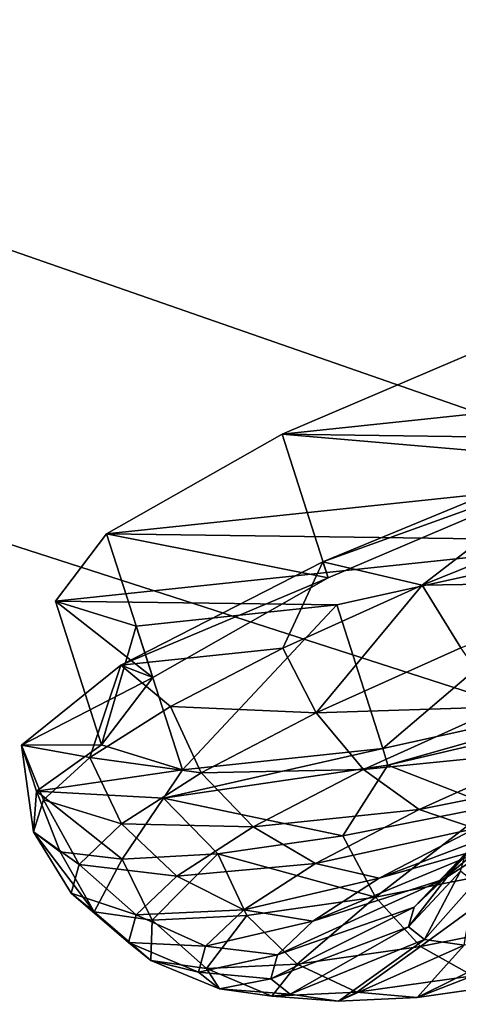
# Model space of a CAD drawing. Header units: metres. Extents: x 0 to 1501, y -1015 to 0.
# Tile 49 of 107: x 626 to 641, y -174 to -142. Entities that reach past the tile are written whole.
import ezdxf

# ---------------------------------------------------------------- set-up
doc = ezdxf.new("R2010")
doc.units = ezdxf.units.M

msp = doc.modelspace()

# ---------------------------------------------------------------- linework, layer by layer
at = {"layer": 'None'}
for points in [[(668.619629, -172.593781, -406), (587.832703, -146.528458, -45.392765), (642.040466, -121.634026, -3)], [(598.198059, -136.461136, -33.718559), (642.040466, -121.634026, -3), (587.832703, -146.528458, -45.392765)], [(643.643799, -123.856529), (604.200378, -141.602463, -29.999603), (679.952515, -167.978119, -377.175201)], [(679.952515, -167.978119, -377.175201), (604.200378, -141.602463, -29.999603), (626.181152, -185.607361, -377.175201)], [(668.619629, -172.593781, -406), (605.147095, -194.159134, -406), (587.832703, -146.528458, -45.392765)], [(626.181152, -185.607361, -377.175201), (626.348022, -186.069901, -379.803467), (679.952515, -167.978119, -377.175201)], [(626.348022, -186.069901, -379.803467), (680.097412, -168.447449, -379.803467), (679.952515, -167.978119, -377.175201)], [(626.348022, -186.069901, -379.803467), (626.58606, -186.755539, -382.385681), (680.097412, -168.447449, -379.803467)], [(626.58606, -186.755539, -382.385681), (680.311462, -169.14093, -382.385681), (680.097412, -168.447449, -379.803467)], [(626.58606, -186.755539, -382.385681), (626.898743, -187.655991, -384.897552), (680.311462, -169.14093, -382.385681)], [(626.898743, -187.655991, -384.897552), (680.592651, -170.051697, -384.897552), (680.311462, -169.14093, -382.385681)], [(680.592651, -170.051697, -384.897552), (626.898743, -187.655991, -384.897552), (627.283569, -188.764465, -387.314758)], [(680.938782, -171.172867, -387.314758), (680.592651, -170.051697, -384.897552), (627.283569, -188.764465, -387.314758)], [(680.938782, -171.172867, -387.314758), (627.283569, -188.764465, -387.314758), (627.737976, -190.073135, -389.61441)], [(681.347412, -172.496536, -389.61441), (680.938782, -171.172867, -387.314758), (627.737976, -190.073135, -389.61441)], [(605.147095, -194.159134, -406), (668.619629, -172.593781, -406), (838.549561, -717.892029, -406)], [(681.347412, -172.496536, -389.61441), (627.737976, -190.073135, -389.61441), (628.257751, -191.570129, -391.779236)], [(681.81488, -174.010681, -391.779236), (681.347412, -172.496536, -389.61441), (628.257751, -191.570129, -391.779236)]]:
    msp.add_3dface(points, dxfattribs=at)
at = {"layer": 'None012349'}
for points in [[(645.311523, -156.102921, -222.123001), (643.79895, -151.38826, -222.818878), (634.847168, -155.206558, -229.230713)], [(634.847168, -155.206558, -229.230713), (643.79895, -151.38826, -222.818878), (667.913635, -151.718552, -277.473114)], [(657.126221, -155.511703, -279.72464), (634.847168, -155.206558, -229.230713), (667.913635, -151.718552, -277.473114)], [(636.35968, -159.921204, -228.534851), (634.847168, -155.206558, -229.230713), (629.093811, -158.468689, -238.826721)], [(629.093811, -158.468689, -238.826721), (634.847168, -155.206558, -229.230713), (657.126221, -155.511703, -279.72464)], [(636.35968, -159.921204, -228.534851), (645.311523, -156.102921, -222.123001), (634.847168, -155.206558, -229.230713)], [(646.145447, -158.70224, -277.473114), (629.093811, -158.468689, -238.826721), (657.126221, -155.511703, -279.72464)], [(636.180298, -159.385559, -224.515793), (645.351074, -155.609146, -218.863632), (645.311523, -156.102921, -222.123001)], [(636.180298, -159.385559, -224.515793), (639.439575, -160.160385, -222.100555), (645.351074, -155.609146, -218.863632)], [(639.439575, -160.160385, -222.100555), (644.721497, -158.021881, -219.092667), (645.351074, -155.609146, -218.863632)], [(636.35968, -159.921204, -228.534851), (636.180298, -159.385559, -224.515793), (645.311523, -156.102921, -222.123001)], [(644.721497, -158.021881, -219.092667), (639.439575, -160.160385, -222.100555), (646.089844, -160.041885, -219.093857)], [(630.606323, -163.183334, -238.130859), (629.093811, -158.468689, -238.826721), (627.414795, -160.678024, -250.145996)], [(627.414795, -160.678024, -250.145996), (629.093811, -158.468689, -238.826721), (646.145447, -158.70224, -277.473114)], [(630.606323, -163.183334, -238.130859), (636.35968, -159.921204, -228.534851), (629.093811, -158.468689, -238.826721)], [(636.643066, -160.804428, -271.061249), (627.414795, -160.678024, -250.145996), (646.145447, -158.70224, -277.473114)], [(638.15564, -165.519073, -270.365387), (636.643066, -160.804428, -271.061249), (646.145447, -158.70224, -277.473114)], [(647.65802, -163.416885, -276.777252), (638.15564, -165.519073, -270.365387), (646.145447, -158.70224, -277.473114)], [(629.565186, -162.785965, -233.1754), (636.180298, -159.385559, -224.515793), (636.35968, -159.921204, -228.534851)], [(629.565186, -162.785965, -233.1754), (634.870544, -162.223679, -226.148499), (636.180298, -159.385559, -224.515793)], [(634.870544, -162.223679, -226.148499), (639.439575, -160.160385, -222.100555), (636.180298, -159.385559, -224.515793)], [(630.606323, -163.183334, -238.130859), (629.565186, -162.785965, -233.1754), (636.35968, -159.921204, -228.534851)], [(635.966248, -164.341293, -226.218384), (639.439575, -160.160385, -222.100555), (634.870544, -162.223679, -226.148499)], [(635.966248, -164.341293, -226.218384), (640.70697, -162.207016, -222.062698), (639.439575, -160.160385, -222.100555)], [(639.439575, -160.160385, -222.100555), (640.70697, -162.207016, -222.062698), (646.089844, -160.041885, -219.093857)], [(628.927368, -165.392685, -249.450119), (627.414795, -160.678024, -250.145996), (630.065735, -161.49823, -261.46524)], [(628.927368, -165.392685, -249.450119), (630.606323, -163.183334, -238.130859), (627.414795, -160.678024, -250.145996)], [(636.643066, -160.804428, -271.061249), (630.065735, -161.49823, -261.46524), (627.414795, -160.678024, -250.145996)], [(631.578308, -166.212891, -260.769379), (630.065735, -161.49823, -261.46524), (636.643066, -160.804428, -271.061249)], [(638.15564, -165.519073, -270.365387), (631.578308, -166.212891, -260.769379), (636.643066, -160.804428, -271.061249)], [(631.578308, -166.212891, -260.769379), (628.927368, -165.392685, -249.450119), (630.065735, -161.49823, -261.46524)], [(629.565186, -162.785965, -233.1754), (631.190002, -164.132477, -231.080933), (634.870544, -162.223679, -226.148499)], [(631.190002, -164.132477, -231.080933), (635.966248, -164.341293, -226.218384), (634.870544, -162.223679, -226.148499)], [(642.075378, -164.152985, -222.837921), (640.70697, -162.207016, -222.062698), (635.966248, -164.341293, -226.218384)], [(626.303589, -165.400208, -243.797974), (629.565186, -162.785965, -233.1754), (630.606323, -163.183334, -238.130859)], [(626.303589, -165.400208, -243.797974), (628.539368, -165.813446, -236.708298), (629.565186, -162.785965, -233.1754)], [(628.539368, -165.813446, -236.708298), (631.190002, -164.132477, -231.080933), (629.565186, -162.785965, -233.1754)], [(628.927368, -165.392685, -249.450119), (626.303589, -165.400208, -243.797974), (630.606323, -163.183334, -238.130859)], [(647.65802, -163.416885, -276.777252), (638.32135, -166.059113, -274.38446), (638.15564, -165.519073, -270.365387)], [(647.977417, -163.795471, -280.036621), (638.32135, -166.059113, -274.38446), (647.65802, -163.416885, -276.777252)], [(647.977417, -163.795471, -280.036621), (641.763489, -167.4039, -276.228333), (638.32135, -166.059113, -274.38446)], [(628.539368, -165.813446, -236.708298), (632.190002, -166.307877, -231.334183), (631.190002, -164.132477, -231.080933)], [(632.190002, -166.307877, -231.334183), (635.966248, -164.341293, -226.218384), (631.190002, -164.132477, -231.080933)], [(637.524658, -166.201736, -226.827072), (635.966248, -164.341293, -226.218384), (632.190002, -166.307877, -231.334183)], [(637.524658, -166.201736, -226.827072), (642.075378, -164.152985, -222.837921), (635.966248, -164.341293, -226.218384)], [(643.623962, -165.589432, -224.179062), (642.075378, -164.152985, -222.837921), (637.524658, -166.201736, -226.827072)], [(626.788879, -166.912979, -255.10228), (626.303589, -165.400208, -243.797974), (628.927368, -165.392685, -249.450119)], [(626.788879, -166.912979, -255.10228), (626.691711, -168.24469, -249.164444), (626.303589, -165.400208, -243.797974)], [(626.691711, -168.24469, -249.164444), (627.020447, -167.201965, -242.814362), (626.303589, -165.400208, -243.797974)], [(626.303589, -165.400208, -243.797974), (627.020447, -167.201965, -242.814362), (628.539368, -165.813446, -236.708298)], [(631.578308, -166.212891, -260.769379), (626.788879, -166.912979, -255.10228), (628.927368, -165.392685, -249.450119)], [(638.32135, -166.059113, -274.38446), (630.962646, -167.141815, -265.724854), (638.15564, -165.519073, -270.365387)], [(638.15564, -165.519073, -270.365387), (630.962646, -167.141815, -265.724854), (631.578308, -166.212891, -260.769379)], [(639.351013, -167.513138, -227.924744), (643.623962, -165.589432, -224.179062), (637.524658, -166.201736, -226.827072)], [(645.128845, -166.354828, -225.86412), (643.623962, -165.589432, -224.179062), (639.351013, -167.513138, -227.924744)], [(627.020447, -167.201965, -242.814362), (629.581299, -167.990616, -237.064835), (628.539368, -165.813446, -236.708298)], [(629.581299, -167.990616, -237.064835), (632.190002, -166.307877, -231.334183), (628.539368, -165.813446, -236.708298)], [(630.962646, -167.141815, -265.724854), (626.788879, -166.912979, -255.10228), (631.578308, -166.212891, -260.769379)], [(633.899719, -168.089508, -231.737839), (632.190002, -166.307877, -231.334183), (629.581299, -167.990616, -237.064835)], [(638.32135, -166.059113, -274.38446), (636.846863, -168.383789, -272.180389), (630.962646, -167.141815, -265.724854)], [(633.899719, -168.089508, -231.737839), (637.524658, -166.201736, -226.827072), (632.190002, -166.307877, -231.334183)], [(639.351013, -167.513138, -227.924744), (637.524658, -166.201736, -226.827072), (633.899719, -168.089508, -231.737839)], [(641.763489, -167.4039, -276.228333), (636.846863, -168.383789, -272.180389), (638.32135, -166.059113, -274.38446)], [(641.177368, -168.133789, -229.327957), (645.128845, -166.354828, -225.86412), (639.351013, -167.513138, -227.924744)], [(626.788879, -166.912979, -255.10228), (627.565735, -168.901535, -255.514526), (626.691711, -168.24469, -249.164444)], [(630.962646, -167.141815, -265.724854), (629.608948, -169.147278, -261.620575), (626.788879, -166.912979, -255.10228)], [(629.608948, -169.147278, -261.620575), (627.565735, -168.901535, -255.514526), (626.788879, -166.912979, -255.10228)], [(626.691711, -168.24469, -249.164444), (628.190552, -169.315765, -243.019989), (627.020447, -167.201965, -242.814362)], [(628.190552, -169.315765, -243.019989), (629.581299, -167.990616, -237.064835), (627.020447, -167.201965, -242.814362)], [(630.962646, -167.141815, -265.724854), (632.742798, -168.972443, -267.247955), (629.608948, -169.147278, -261.620575)], [(636.846863, -168.383789, -272.180389), (632.742798, -168.972443, -267.247955), (630.962646, -167.141815, -265.724854)], [(641.913452, -168.661118, -236.239792), (644.497192, -167.315567, -232.739532), (638.029785, -169.772964, -233.592056)], [(644.497192, -167.315567, -232.739532), (641.177368, -168.133789, -229.327957), (638.029785, -169.772964, -233.592056)], [(641.719788, -168.140244, -241.12616), (643.328735, -167.102386, -237.591705), (640.12854, -169.812454, -240.160751)], [(643.328735, -167.102386, -237.591705), (641.913452, -168.661118, -236.239792), (640.12854, -169.812454, -240.160751)], [(635.947327, -169.285706, -232.535812), (639.351013, -167.513138, -227.924744), (633.899719, -168.089508, -231.737839)], [(641.177368, -168.133789, -229.327957), (639.351013, -167.513138, -227.924744), (635.947327, -169.285706, -232.535812)], [(637.908875, -170.396332, -271.465149), (636.846863, -168.383789, -272.180389), (641.763489, -167.4039, -276.228333)], [(643.006409, -169.374313, -275.62085), (637.908875, -170.396332, -271.465149), (641.763489, -167.4039, -276.228333)], [(628.690491, -170.873932, -254.663544), (627.926941, -170.259613, -248.841766), (626.691711, -168.24469, -249.164444)], [(627.926941, -170.259613, -248.841766), (628.190552, -169.315765, -243.019989), (626.691711, -168.24469, -249.164444)], [(626.691711, -168.24469, -249.164444), (627.565735, -168.901535, -255.514526), (628.690491, -170.873932, -254.663544)], [(629.581299, -167.990616, -237.064835), (628.190552, -169.315765, -243.019989), (631.395569, -169.704803, -237.238846)], [(631.395569, -169.704803, -237.238846), (633.899719, -168.089508, -231.737839), (629.581299, -167.990616, -237.064835)], [(635.947327, -169.285706, -232.535812), (633.899719, -168.089508, -231.737839), (631.395569, -169.704803, -237.238846)], [(638.029785, -169.772964, -233.592056), (641.177368, -168.133789, -229.327957), (635.947327, -169.285706, -232.535812)], [(639.177002, -170.719116, -244.235306), (640.862, -168.957535, -244.799088), (641.719788, -168.140244, -241.12616)], [(640.12854, -169.812454, -240.160751), (639.177002, -170.719116, -244.235306), (641.719788, -168.140244, -241.12616)], [(632.742798, -168.972443, -267.247955), (636.846863, -168.383789, -272.180389), (637.908875, -170.396332, -271.465149)], [(628.690491, -170.873932, -254.663544), (627.565735, -168.901535, -255.514526), (629.608948, -169.147278, -261.620575)], [(640.12854, -169.812454, -240.160751), (641.913452, -168.661118, -236.239792), (635.855408, -171.175568, -238.368652)], [(641.913452, -168.661118, -236.239792), (638.029785, -169.772964, -233.592056), (635.855408, -171.175568, -238.368652)], [(630.592529, -171.142654, -260.618713), (628.690491, -170.873932, -254.663544), (629.608948, -169.147278, -261.620575)], [(629.608948, -169.147278, -261.620575), (632.742798, -168.972443, -267.247955), (630.592529, -171.142654, -260.618713)], [(632.742798, -168.972443, -267.247955), (633.693298, -170.993698, -266.349365), (630.592529, -171.142654, -260.618713)], [(633.693298, -170.993698, -266.349365), (632.742798, -168.972443, -267.247955), (637.908875, -170.396332, -271.465149)], [(638.996643, -171.364914, -248.218597), (640.862, -168.957535, -244.799088), (639.177002, -170.719116, -244.235306)], [(638.996643, -171.364914, -248.218597), (640.699402, -169.539673, -248.389755), (640.862, -168.957535, -244.799088)], [(630.060547, -170.976837, -242.955338), (628.190552, -169.315765, -243.019989), (627.926941, -170.259613, -248.841766)], [(628.190552, -169.315765, -243.019989), (630.060547, -170.976837, -242.955338), (631.395569, -169.704803, -237.238846)], [(633.596008, -170.802414, -237.70108), (635.947327, -169.285706, -232.535812), (631.395569, -169.704803, -237.238846)], [(638.029785, -169.772964, -233.592056), (635.947327, -169.285706, -232.535812), (633.596008, -170.802414, -237.70108)], [(639.389404, -172.014114, -270.260529), (637.908875, -170.396332, -271.465149), (643.006409, -169.374313, -275.62085)], [(640.699402, -169.539673, -248.389755), (638.996643, -171.364914, -248.218597), (639.519043, -171.785233, -252.201904)], [(644.282654, -171.033035, -274.249695), (639.389404, -172.014114, -270.260529), (643.006409, -169.374313, -275.62085)], [(641.170349, -169.918564, -251.980423), (640.699402, -169.539673, -248.389755), (639.519043, -171.785233, -252.201904)], [(631.395569, -169.704803, -237.238846), (630.060547, -170.976837, -242.955338), (633.596008, -170.802414, -237.70108)], [(635.855408, -171.175568, -238.368652), (638.029785, -169.772964, -233.592056), (633.596008, -170.802414, -237.70108)], [(635.855408, -171.175568, -238.368652), (634.696167, -172.28009, -243.332367), (640.12854, -169.812454, -240.160751)], [(634.696167, -172.28009, -243.332367), (639.177002, -170.719116, -244.235306), (640.12854, -169.812454, -240.160751)], [(641.170349, -169.918564, -251.980423), (639.519043, -171.785233, -252.201904), (640.820435, -171.969101, -256.276459)], [(629.807495, -171.882874, -248.543808), (627.926941, -170.259613, -248.841766), (628.690491, -170.873932, -254.663544)], [(629.807495, -171.882874, -248.543808), (630.060547, -170.976837, -242.955338), (627.926941, -170.259613, -248.841766)], [(635.342773, -172.58754, -265.349762), (633.693298, -170.993698, -266.349365), (637.908875, -170.396332, -271.465149)], [(639.389404, -172.014114, -270.260529), (635.342773, -172.58754, -265.349762), (637.908875, -170.396332, -271.465149)], [(630.060547, -170.976837, -242.955338), (632.342468, -171.996811, -243.06868), (633.596008, -170.802414, -237.70108)], [(633.596008, -170.802414, -237.70108), (632.342468, -171.996811, -243.06868), (635.855408, -171.175568, -238.368652)], [(634.47644, -173.066803, -248.184921), (638.996643, -171.364914, -248.218597), (639.177002, -170.719116, -244.235306)], [(634.696167, -172.28009, -243.332367), (634.47644, -173.066803, -248.184921), (639.177002, -170.719116, -244.235306)], [(630.540405, -172.472565, -254.132278), (628.690491, -170.873932, -254.663544), (630.592529, -171.142654, -260.618713)], [(630.540405, -172.472565, -254.132278), (629.807495, -171.882874, -248.543808), (628.690491, -170.873932, -254.663544)], [(632.342468, -171.996811, -243.06868), (630.060547, -170.976837, -242.955338), (629.807495, -171.882874, -248.543808)], [(632.366272, -172.73053, -259.848755), (630.540405, -172.472565, -254.132278), (630.592529, -171.142654, -260.618713)], [(630.592529, -171.142654, -260.618713), (633.693298, -170.993698, -266.349365), (632.366272, -172.73053, -259.848755)], [(632.342468, -171.996811, -243.06868), (634.696167, -172.28009, -243.332367), (635.855408, -171.175568, -238.368652)], [(633.693298, -170.993698, -266.349365), (635.342773, -172.58754, -265.349762), (632.366272, -172.73053, -259.848755)], [(641.101929, -172.970779, -268.707397), (639.389404, -172.014114, -270.260529), (644.282654, -171.033035, -274.249695)], [(638.996643, -171.364914, -248.218597), (634.47644, -173.066803, -248.184921), (635.112854, -173.578842, -253.03746)], [(639.519043, -171.785233, -252.201904), (638.996643, -171.364914, -248.218597), (635.112854, -173.578842, -253.03746)], [(639.519043, -171.785233, -252.201904), (635.112854, -173.578842, -253.03746), (636.698303, -173.802841, -258.00119)], [(640.820435, -171.969101, -256.276459), (639.519043, -171.785233, -252.201904), (636.698303, -173.802841, -258.00119)], [(632.104858, -172.847549, -248.316071), (629.807495, -171.882874, -248.543808), (630.540405, -172.472565, -254.132278)], [(632.104858, -172.847549, -248.316071), (632.342468, -171.996811, -243.06868), (629.807495, -171.882874, -248.543808)], [(634.696167, -172.28009, -243.332367), (632.342468, -171.996811, -243.06868), (632.104858, -172.847549, -248.316071)], [(637.302307, -173.509216, -264.096344), (635.342773, -172.58754, -265.349762), (639.389404, -172.014114, -270.260529)], [(636.698303, -173.802841, -258.00119), (639.282776, -173.67868, -262.777771), (640.820435, -171.969101, -256.276459)], [(641.101929, -172.970779, -268.707397), (637.302307, -173.509216, -264.096344), (639.389404, -172.014114, -270.260529)], [(639.282776, -173.67868, -262.777771), (642.942017, -171.867188, -260.197418), (640.820435, -171.969101, -256.276459)], [(642.942017, -171.867188, -260.197418), (639.282776, -173.67868, -262.777771), (642.79657, -173.180756, -267.04187)], [(632.79303, -173.40126, -253.563477), (630.540405, -172.472565, -254.132278), (632.366272, -172.73053, -259.848755)], [(632.79303, -173.40126, -253.563477), (632.104858, -172.847549, -248.316071), (630.540405, -172.472565, -254.132278)], [(634.47644, -173.066803, -248.184921), (634.696167, -172.28009, -243.332367), (632.104858, -172.847549, -248.316071)], [(632.366272, -172.73053, -259.848755), (635.342773, -172.58754, -265.349762), (634.507446, -173.643478, -258.931091)], [(634.507446, -173.643478, -258.931091), (632.79303, -173.40126, -253.563477), (632.366272, -172.73053, -259.848755)], [(635.342773, -172.58754, -265.349762), (637.302307, -173.509216, -264.096344), (634.507446, -173.643478, -258.931091)], [(634.47644, -173.066803, -248.184921), (632.104858, -172.847549, -248.316071), (632.79303, -173.40126, -253.563477)], [(635.112854, -173.578842, -253.03746), (634.47644, -173.066803, -248.184921), (632.79303, -173.40126, -253.563477)], [(639.282776, -173.67868, -262.777771), (637.302307, -173.509216, -264.096344), (641.101929, -172.970779, -268.707397)], [(642.79657, -173.180756, -267.04187), (639.282776, -173.67868, -262.777771), (641.101929, -172.970779, -268.707397)], [(635.112854, -173.578842, -253.03746), (632.79303, -173.40126, -253.563477), (634.507446, -173.643478, -258.931091)], [(634.507446, -173.643478, -258.931091), (637.302307, -173.509216, -264.096344), (636.698303, -173.802841, -258.00119)], [(636.698303, -173.802841, -258.00119), (635.112854, -173.578842, -253.03746), (634.507446, -173.643478, -258.931091)], [(637.302307, -173.509216, -264.096344), (639.282776, -173.67868, -262.777771), (636.698303, -173.802841, -258.00119)]]:
    msp.add_3dface(points, dxfattribs=at)

doc.saveas('drawing.dxf')
